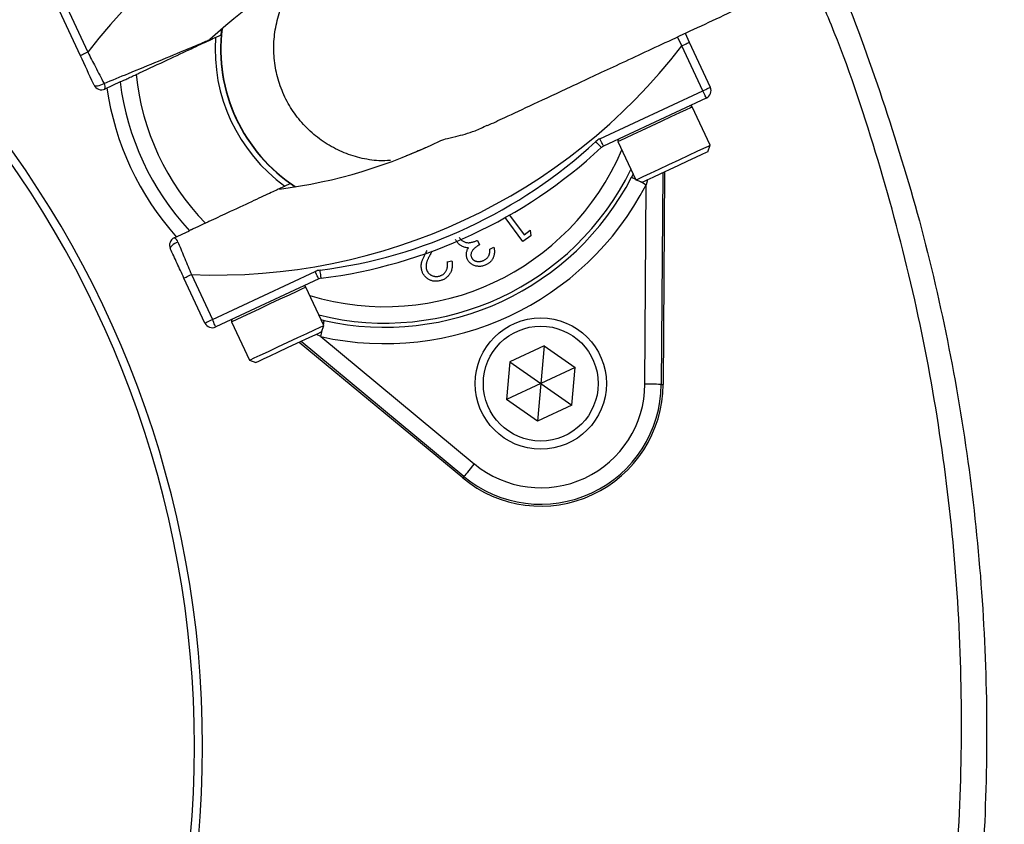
# Model space of a CAD drawing. Header units: millimetres. Extents: x 5387 to 12081, y 1443 to 15453.
# Tile 20 of 27: x 8775 to 9375, y 12021 to 12511. Entities that reach past the tile are written whole.
import ezdxf

# ---------------------------------------------------------------- set-up
doc = ezdxf.new("R2010")
doc.units = ezdxf.units.MM
doc.header["$LTSCALE"] = 5

msp = doc.modelspace()

# ---------------------------------------------------------------- linework, layer by layer
at = {"color": 7, "linetype": 'Continuous', "lineweight": 25}
for p, q in [((8803.76, 12518.91), (8816.54, 12491.5)), ((8812.01, 12489.39), (8799.23, 12516.8)), ((8897.87, 12502.11), (8898.24, 12505.67)), ((9180.8, 12503.02), (9183.34, 12497.58)), ((9191.59, 12468.05), (9178.81, 12495.47)), ((9183.34, 12497.58), (9196.12, 12470.17)), ((8836.23, 12473.37), (8827, 12469.07)), ((9128.86, 12438.8), (9191.59, 12468.05)), ((9193.7, 12463.52), (9130.97, 12434.27)), ((9196.05, 12434.83), (9185.17, 12458.16)), ((9139.85, 12437.03), (9150.74, 12413.69)), ((9194.6, 12430.84), (9196.05, 12434.83)), ((9196.03, 12434.82), (9196.05, 12434.83)), ((9148.19, 12415.38), (9149.1, 12417.21)), ((9167.11, 12418.02), (9166.27, 12289.09)), ((9168.25, 12418.55), (9167.41, 12289.08)), ((8943.09, 12409.48), (8940.13, 12411.48)), ((9150.74, 12413.69), (9154.72, 12412.24)), ((9156.28, 12289.15), (9157.06, 12410.77)), ((9073.69, 12392.23), (9082.56, 12380.24)), ((9081.92, 12376.12), (9071.09, 12390.75)), ((8869.26, 12378.44), (8878.49, 12382.74)), ((9082.56, 12380.24), (9086.33, 12383.03)), ((9086.33, 12383.03), (9086.64, 12379.62)), ((9054.15, 12376.86), (9055.45, 12374.07)), ((9086.64, 12379.62), (9081.92, 12376.12)), ((9026.41, 12370.18), (9026.22, 12369.84)), ((9061.74, 12371.49), (9064.18, 12372.63)), ((9035.76, 12363.71), (9038.54, 12364.38)), ((8879.72, 12356), (8892.51, 12328.59)), ((8892.51, 12328.59), (8955.24, 12357.84)), ((8887.98, 12326.48), (8875.19, 12353.89)), ((8957.35, 12353.31), (8894.62, 12324.06)), ((8960.41, 12324.94), (8949.53, 12348.28)), ((8904.21, 12327.15), (8915.1, 12303.81)), ((8958.74, 12328.53), (8960.76, 12327.98)), ((8958.96, 12320.96), (8960.41, 12324.94)), ((9045.15, 12232.07), (8945.43, 12314.65)), ((9045.87, 12232.95), (8946.57, 12315.18)), ((8958.58, 12318.22), (9052.25, 12240.65)), ((9094.78, 12312.57), (9073.85, 12302.81)), ((9094.78, 12312.57), (9092.76, 12289.56)), ((9094.78, 12312.57), (9113.69, 12299.32)), ((8915.1, 12303.81), (8919.08, 12302.36)), ((9073.85, 12302.81), (9071.83, 12279.8)), ((9073.85, 12302.81), (9092.76, 12289.56)), ((9113.69, 12299.32), (9092.76, 12289.56)), ((9111.68, 12276.32), (9113.69, 12299.32)), ((9092.76, 12289.56), (9071.83, 12279.8)), ((9092.76, 12289.56), (9090.75, 12266.56)), ((9092.76, 12289.56), (9111.68, 12276.32)), ((9166.27, 12289.09), (9167.41, 12289.08)), ((9090.75, 12266.56), (9071.83, 12279.8)), ((9111.68, 12276.32), (9090.75, 12266.56)), ((9045.87, 12232.95), (9045.15, 12232.07))]:
    msp.add_line(p, q, dxfattribs=at)
at = {"color": 8, "linetype": 'Continuous', "lineweight": 25}
for p, q in [((9178.81, 12495.47), (9176.04, 12500.8)), ((9157.79, 12413.67), (9157.06, 12410.77)), ((8958.58, 12318.22), (8955.95, 12319.56))]:
    msp.add_line(p, q, dxfattribs=at)
at = {"color": 7, "linetype": 'Continuous', "lineweight": 25, "flags": 128}
for points in [[(8894.41, 12500.5), (8897.44, 12501.91), (8897.87, 12502.11)], [(9178.81, 12495.47), (9179.69, 12495.88), (9180.54, 12496.28), (9181.32, 12496.64), (9182.01, 12496.96), (9182.57, 12497.22), (9182.99, 12497.42), (9183.25, 12497.54), (9183.34, 12497.58)], [(8816.54, 12491.5), (8815.66, 12491.09), (8814.81, 12490.69), (8814.02, 12490.33), (8813.34, 12490), (8812.77, 12489.74), (8812.36, 12489.55), (8812.1, 12489.43), (8812.01, 12489.39)], [(8820.36, 12471.49), (8820.63, 12471.2), (8821.1, 12471.02), (8821.75, 12470.97), (8822.56, 12471.05), (8823.48, 12471.25), (8824.47, 12471.56), (8825.47, 12471.97), (8826.45, 12472.46)], [(9191.59, 12468.05), (9192.47, 12468.47), (9193.32, 12468.86), (9194.11, 12469.23), (9194.79, 12469.55), (9195.36, 12469.81), (9195.78, 12470.01), (9196.03, 12470.13), (9196.12, 12470.17)], [(9193.7, 12463.52), (9193.66, 12463.61), (9193.54, 12463.87), (9193.35, 12464.29), (9193.08, 12464.85), (9192.76, 12465.54), (9192.4, 12466.32), (9192, 12467.17), (9191.59, 12468.05)], [(9129.69, 12433.41), (9129.62, 12433.48), (9129.43, 12433.69), (9129.12, 12434.03), (9128.69, 12434.48), (9128.18, 12435.04), (9127.59, 12435.67), (9126.96, 12436.36), (9126.29, 12437.08)], [(9130.97, 12434.27), (9130.93, 12434.36), (9130.81, 12434.62), (9130.62, 12435.03), (9130.36, 12435.6), (9130.03, 12436.28), (9129.67, 12437.07), (9129.27, 12437.92), (9128.86, 12438.8)], [(9150.74, 12413.69), (9150.84, 12413.74), (9152.27, 12414.41), (9155.27, 12415.81), (9159.6, 12417.83), (9164.97, 12420.33), (9170.95, 12423.12), (9177.12, 12426), (9183.01, 12428.75), (9188.19, 12431.16), (9192.27, 12433.06), (9194.95, 12434.31), (9196.03, 12434.82)], [(9194.6, 12430.84), (9194.58, 12430.83), (9193.55, 12430.35), (9190.99, 12429.16), (9187.11, 12427.35), (9182.22, 12425.07), (9176.72, 12422.5), (9171.04, 12419.85), (9165.67, 12417.35), (9161.02, 12415.18), (9157.47, 12413.53), (9155.32, 12412.52), (9154.72, 12412.24)], [(8940.13, 12411.48), (8939.7, 12411.28), (8936.67, 12409.87)], [(8871.51, 12375.83), (8870.51, 12375.4), (8869.54, 12374.89), (8868.67, 12374.34), (8867.93, 12373.76), (8867.35, 12373.19), (8866.97, 12372.66), (8866.8, 12372.18), (8866.85, 12371.79)], [(8875.19, 12353.89), (8875.28, 12353.93), (8875.54, 12354.05), (8875.96, 12354.25), (8876.52, 12354.51), (8877.21, 12354.83), (8877.99, 12355.2), (8878.84, 12355.59), (8879.72, 12356)], [(8957.35, 12353.31), (8957.31, 12353.4), (8957.19, 12353.65), (8956.99, 12354.07), (8956.73, 12354.64), (8956.41, 12355.32), (8956.05, 12356.11), (8955.65, 12356.96), (8955.24, 12357.84)], [(8958.84, 12353.74), (8958.82, 12353.83), (8958.79, 12354.12), (8958.73, 12354.57), (8958.65, 12355.19), (8958.56, 12355.94), (8958.45, 12356.8), (8958.33, 12357.73), (8958.21, 12358.7)], [(8887.98, 12326.48), (8888.06, 12326.52), (8888.32, 12326.64), (8888.74, 12326.83), (8889.3, 12327.1), (8889.99, 12327.42), (8890.77, 12327.78), (8891.62, 12328.18), (8892.51, 12328.59)], [(8894.62, 12324.06), (8894.58, 12324.14), (8894.46, 12324.4), (8894.27, 12324.82), (8894, 12325.38), (8893.68, 12326.07), (8893.32, 12326.86), (8892.92, 12327.71), (8892.51, 12328.59)], [(8915.1, 12303.81), (8915.74, 12304.11), (8918, 12305.17), (8921.73, 12306.91), (8926.64, 12309.2), (8932.38, 12311.87), (8938.52, 12314.74), (8944.6, 12317.57), (8950.17, 12320.17), (8954.83, 12322.34), (8958.21, 12323.92), (8960.08, 12324.79), (8960.41, 12324.94)], [(8958.96, 12320.96), (8958.62, 12320.8), (8956.81, 12319.95), (8953.55, 12318.43), (8949.11, 12316.36), (8943.86, 12313.91), (8938.21, 12311.28), (8932.63, 12308.68), (8927.57, 12306.32), (8923.43, 12304.39), (8920.56, 12303.05), (8919.19, 12302.41), (8919.08, 12302.36)], [(9166.27, 12289.09), (9166.05, 12289.09), (9165.46, 12289.1), (9164.53, 12289.1), (9163.29, 12289.11), (9161.78, 12289.12), (9160.06, 12289.13), (9158.21, 12289.14), (9156.28, 12289.15)], [(9052.25, 12240.65), (9051.02, 12239.16), (9049.84, 12237.73), (9048.74, 12236.41), (9047.78, 12235.25), (9046.99, 12234.29), (9046.39, 12233.57), (9046.02, 12233.12), (9045.87, 12232.95)]]:
    msp.add_lwpolyline(points, dxfattribs=at)
at = {"color": 8, "linetype": 'Continuous', "lineweight": 25, "flags": 128}
for points in [[(9185.17, 12458.16), (9185.15, 12458.15), (9184.07, 12457.65), (9181.39, 12456.4), (9177.31, 12454.5), (9172.13, 12452.08), (9166.24, 12449.34), (9160.07, 12446.46), (9154.08, 12443.67), (9148.72, 12441.17), (9144.38, 12439.14), (9141.39, 12437.75), (9139.96, 12437.08), (9139.85, 12437.03)], [(9148.19, 12415.38), (9148.38, 12415.27), (9148.91, 12415), (9149.74, 12414.57), (9150.51, 12414.17)], [(9153.05, 12412.85), (9153.7, 12412.51), (9155.35, 12411.66), (9157.06, 12410.77)], [(8949.53, 12348.28), (8949.2, 12348.13), (8947.33, 12347.26), (8943.94, 12345.68), (8939.29, 12343.51), (8933.72, 12340.91), (8927.64, 12338.07), (8921.5, 12335.21), (8915.76, 12332.54), (8910.84, 12330.24), (8907.12, 12328.51), (8904.86, 12327.45), (8904.21, 12327.15)], [(8960.19, 12325.42), (8960.38, 12326.27), (8960.58, 12327.19), (8960.71, 12327.76), (8960.76, 12327.98)], [(8958.58, 12318.22), (8959, 12320.1), (8959.41, 12321.91), (8959.57, 12322.63)]]:
    msp.add_lwpolyline(points, dxfattribs=at)
at = {"color": 7, "linetype": 'Continuous', "lineweight": 25}
for centre, radius in [((8261.55, 12068.48), 1999.56), ((8261.55, 12068.48), 1974.56), ((9092.76, 12289.56), 40), ((9092.76, 12289.56), 35)]:
    msp.add_circle(centre, radius, dxfattribs=at)
for centre, radius, start, end in [((8261.55, 12068.48), 1728.75, 270.66287, 269.33713), ((8261.55, 12068.48), 1617.96, 1.68232, 178.31768), ((8261.55, 12068.48), 625, 279.2069, 80.7931), ((8261.55, 12068.48), 620, 279.2818, 80.7182), ((9100.51, 12272.95), 358.33, 87.58288, 142.41712), ((9100.51, 12272.95), 308.33, 113.63547, 132.80032), ((8997.67, 12493.48), 103.51, 176.11438, 233.88562), ((8997.67, 12493.48), 100, 172.90426, 237.09574), ((8894.84, 12714.02), 358.33, 267.58288, 322.41712), ((8997.67, 12493.48), 152.47, 185.8562, 224.1438), ((8824.89, 12473.6), 5, 205, 295), ((8822.76, 12470.12), 4.37, 346.04496, 32.33859), ((8997.67, 12493.48), 162.67, 187.09934, 222.90066), ((9191.59, 12468.05), 5, 295, 25), ((8997.67, 12493.48), 171.05, 187.92364, 222.07119), ((9184.04, 12457.63), 1.25, 25, 115), ((8894.84, 12714.02), 308.33, 277.19968, 296.36453), ((8920.19, 12659.64), 303.33, 277.19968, 312.80032), ((9133.09, 12429.74), 10, 115, 132.80032), ((9133.09, 12429.74), 5, 115, 132.80032), ((9140.99, 12437.56), 1.25, 115, 205), ((8920.19, 12659.64), 308.33, 277.19968, 312.80032), ((8997.67, 12493.48), 179.57, 257.42697, 332.57303), ((8997.67, 12493.48), 169.57, 257.42697, 332.57303), ((8871.38, 12373.9), 5, 115, 205), ((8867.34, 12374.51), 4.37, 17.66196, 63.95488), ((8959.46, 12348.78), 10, 97.19968, 115), ((8959.46, 12348.78), 5, 97.19968, 115), ((8948.4, 12347.75), 1.25, 25, 115), ((8892.51, 12328.59), 5, 205, 295), ((8905.35, 12327.68), 1.25, 115, 205), ((9092.76, 12289.56), 74.65, 230.36947, 359.63053), ((9092.76, 12289.56), 73.51, 230.36947, 359.63053), ((9092.76, 12289.56), 63.51, 230.36947, 359.63053)]:
    msp.add_arc(centre, radius, start, end, dxfattribs=at)
at = {"color": 8, "linetype": 'Continuous', "lineweight": 25}
for centre, radius, start, end in [((8261.55, 12068.48), 1629.13, 1.67079, 178.32921), ((8997.67, 12493.48), 100.17, 173.01335, 236.98665), ((8997.67, 12493.48), 157.04, 253.03834, 336.96166), ((8997.67, 12493.48), 167.04, 256.05237, 333.94763)]:
    msp.add_arc(centre, radius, start, end, dxfattribs=at)
at = {"color": 7, "linetype": 'Continuous', "lineweight": 25}
for points, knots in [([(11214.27, 9327.09), (11235.96, 9353.74), (11282.98, 9411.49), (11351.82, 9503.15), (11421.08, 9601.63), (11487, 9702.39), (11556.53, 9816.64), (11628.17, 9945.15), (11700.27, 10088.55), (11766.24, 10234.85), (11826.03, 10383.78), (11879.61, 10535.04), (11926.95, 10688.36), (11968.01, 10843.48), (12002.78, 11000.11), (12031.21, 11158.02), (12053.27, 11316.95), (12068.94, 11476.63), (12078.19, 11636.81), (12080.96, 11797.23), (12077.25, 11957.64), (12067.02, 12117.78), (12050.24, 12277.36), (12026.89, 12436.13), (11996.92, 12593.78), (11960.27, 12750.03), (11917.04, 12904.59), (11867.33, 13057.19), (11811.19, 13207.55), (11748.72, 13355.38), (11685.72, 13488.34), (11623.97, 13606.96), (11564.95, 13711.89), (11502.56, 13814.84), (11436.82, 13915.67), (11367.76, 14014.28), (11295.42, 14110.54), (11219.86, 14204.29), (11141.14, 14295.39), (11059.27, 14383.68), (10974.36, 14469.09), (10886.53, 14551.51), (10795.9, 14630.78), (10702.57, 14706.85), (10606.67, 14779.69), (10508.33, 14849.21), (10407.71, 14915.32), (10304.88, 14977.96), (10199.96, 15037.06), (10093.09, 15092.55), (9984.39, 15144.35), (9873.98, 15192.37), (9761.95, 15236.56), (9648.45, 15276.84), (9533.62, 15313.11), (9417.58, 15345.28), (9300.44, 15373.34), (9182.39, 15397.25), (9065.19, 15416.72), (8949, 15431.94), (8833.96, 15442.99), (8718.61, 15450.43), (8641.58, 15452.06), (8603.09, 15452.88)], [0, 0, 0, 0, 0.012466, 0.027021, 0.041583, 0.056146, 0.070701, 0.090104, 0.109517, 0.128921, 0.148322, 0.16773, 0.187131, 0.20653, 0.225937, 0.245335, 0.264733, 0.284139, 0.303537, 0.322936, 0.342343, 0.361742, 0.381143, 0.400552, 0.419953, 0.439355, 0.458767, 0.47817, 0.497573, 0.516986, 0.536389, 0.550942, 0.565502, 0.580062, 0.594615, 0.609171, 0.623735, 0.638299, 0.652854, 0.667412, 0.68198, 0.696547, 0.711105, 0.725662, 0.740227, 0.754793, 0.76935, 0.783907, 0.798472, 0.813037, 0.827593, 0.842151, 0.856718, 0.871285, 0.885842, 0.900402, 0.91497, 0.929539, 0.944098, 0.95807, 0.972049, 0.986029, 1, 1, 1, 1]), ([(8603.09, 15451.33), (8631.95, 15450.79), (8689.67, 15449.71), (8792.99, 15444.44), (8912.92, 15434.59), (9049.11, 15417.8), (9184.52, 15395.58), (9320.09, 15367.69), (9455.61, 15333.93), (9590.84, 15294.24), (9724.34, 15249.05), (9856.24, 15198.34), (9986.35, 15142.11), (10114.48, 15080.44), (10240.02, 15013.66), (10363.86, 14941.25), (10485.73, 14863.12), (10605.37, 14779.26), (10721.42, 14690.51), (10833.61, 14597.04), (10941.71, 14498.91), (11045.55, 14396.28), (11145, 14289.38), (11240.76, 14177.35), (11332.54, 14060.25), (11420.18, 13938.22), (11502.7, 13812.67), (11579.42, 13684.82), (11650.41, 13554.95), (11715.77, 13423.32), (11775.94, 13289.25), (11831.3, 13151.81), (11881.59, 13011.12), (11926.63, 12867.3), (11965.93, 12721.81), (11999.83, 12573.02), (12028.01, 12421.06), (12050.28, 12266.12), (12066.29, 12110.41), (12076.16, 11952.84), (12079.68, 11793.6), (12076.72, 11632.91), (12067.31, 11472.47), (12051.38, 11311.74), (12028.81, 11150.96), (11999.55, 10990.37), (11963.75, 10831.1), (11923.94, 10682.79), (11881.38, 10545.3), (11837.28, 10418.4), (11788.81, 10293.05), (11736.02, 10169.51), (11677.71, 10045.29), (11613.47, 9920.67), (11543, 9795.97), (11467.74, 9673.96), (11387.7, 9555.05), (11303.43, 9439.21), (11243.43, 9365.01), (11213.46, 9327.93)], [0, 0, 0, 0, 0.0104784, 0.0209568, 0.0375463, 0.0541492, 0.070752, 0.0873413, 0.1043797, 0.1214325, 0.1384857, 0.1555245, 0.1727161, 0.1899218, 0.2071277, 0.2243195, 0.2419822, 0.2596602, 0.277338, 0.2950003, 0.3126507, 0.3303169, 0.3479833, 0.3656341, 0.3837967, 0.4019751, 0.4201543, 0.4383179, 0.4560855, 0.4738668, 0.4916484, 0.5094163, 0.5276366, 0.5458713, 0.5641061, 0.5823265, 0.6012508, 0.6201906, 0.6391309, 0.6580559, 0.6774864, 0.6969327, 0.7163793, 0.7358101, 0.7555452, 0.7752969, 0.7950484, 0.8147832, 0.8310246, 0.8472809, 0.8635416, 0.879797, 0.8960378, 0.9133437, 0.9306765, 0.9480219, 0.9653661, 0.9826961, 1, 1, 1, 1]), ([(11215.44, 9327.14), (11236.94, 9353.55), (11283.76, 9411.07), (11352.42, 9502.49), (11421.69, 9600.97), (11487.61, 9701.72), (11557.15, 9815.97), (11628.8, 9944.48), (11700.91, 10087.87), (11766.9, 10234.16), (11826.7, 10383.09), (11880.29, 10534.34), (11927.66, 10687.65), (11968.74, 10842.76), (12003.52, 10999.4), (12031.98, 11157.3), (12054.06, 11316.22), (12069.76, 11475.9), (12079.03, 11636.08), (12081.83, 11796.5), (12078.16, 11956.91), (12067.96, 12117.05), (12051.21, 12276.64), (12027.9, 12435.41), (11997.96, 12593.07), (11961.35, 12749.32), (11918.17, 12903.9), (11868.49, 13056.51), (11812.39, 13206.88), (11749.96, 13354.74), (11687.01, 13487.71), (11625.29, 13606.35), (11566.31, 13711.3), (11503.94, 13814.27), (11438.24, 13915.12), (11369.22, 14013.75), (11296.91, 14110.04), (11221.39, 14203.82), (11142.7, 14294.95), (11060.88, 14383.27), (10976, 14468.72), (10888.2, 14551.17), (10797.61, 14630.49), (10704.31, 14706.6), (10608.44, 14779.48), (10510.14, 14849.04), (10409.54, 14915.2), (10306.74, 14977.88), (10201.85, 15037.03), (10095, 15092.57), (9986.33, 15144.42), (9875.94, 15192.5), (9763.93, 15236.75), (9650.46, 15277.09), (9535.65, 15313.42), (9419.63, 15345.66), (9302.5, 15373.78), (9184.46, 15397.75), (9056.95, 15419.04), (8919.91, 15436.31), (8773.44, 15448.88), (8675.51, 15451.9), (8626.55, 15453.4)], [0, 0, 0, 0, 0.0123904, 0.0269842, 0.041586, 0.0561881, 0.0707823, 0.0902383, 0.1097033, 0.1291598, 0.1486127, 0.1680741, 0.1875273, 0.2069783, 0.2264373, 0.2458885, 0.265339, 0.2847974, 0.3042479, 0.3236992, 0.3431585, 0.3626096, 0.382063, 0.4015246, 0.4209776, 0.4404329, 0.459897, 0.4793523, 0.4988081, 0.5182727, 0.5377284, 0.5523205, 0.5669204, 0.58152, 0.5961119, 0.610707, 0.6253105, 0.6399136, 0.6545083, 0.6691059, 0.6837124, 0.6983189, 0.7129165, 0.7275127, 0.7421176, 0.7567225, 0.7713189, 0.7859149, 0.8005194, 0.8151238, 0.8297197, 0.844317, 0.8589231, 0.8735289, 0.8881259, 0.9027246, 0.9173325, 0.9319404, 0.9465393, 0.9643568, 0.9821826, 1, 1, 1, 1]), ([(11211.33, 9348.88), (11240.52, 9385.28), (11298.96, 9458.14), (11381.09, 9571.76), (11459.14, 9688.32), (11532.59, 9807.85), (11601.44, 9929.98), (11664.05, 10051.54), (11720.78, 10172.22), (11772.05, 10291.73), (11819.27, 10412.95), (11862.38, 10535.65), (11901.74, 10660.88), (11937.19, 10788.59), (11968.59, 10918.72), (11995.59, 11049.87), (12018.16, 11181.81), (12037.27, 11321.69), (12052, 11469.51), (12061.38, 11625.19), (12064.66, 11781.12), (12061.76, 11938.38), (12052.43, 12096.77), (12036.48, 12256.05), (12013.97, 12414.54), (11985.7, 12567.43), (11952.25, 12714.57), (11914.29, 12855.95), (11870.89, 12995.75), (11821.69, 13134.88), (11766.57, 13273.12), (11705.46, 13410.21), (11638.91, 13544.74), (11567.75, 13675.08), (11492.21, 13801.12), (11412.54, 13922.79), (11328.06, 14041.16), (11238, 14157.04), (11142.22, 14270.06), (11040.68, 14379.87), (10934.49, 14485.2), (10825.81, 14583.99), (10715.07, 14676.35), (10602.75, 14762.55), (10487.03, 14844.15), (10367.07, 14921.7), (10242.92, 14994.94), (10114.67, 15063.62), (9983.69, 15126.93), (9852.93, 15183.53), (9722.71, 15233.68), (9593.37, 15277.69), (9462.38, 15316.52), (9328.79, 15350.34), (9192.7, 15378.88), (9054.31, 15401.98), (8915.07, 15419.36), (8804.73, 15428.54), (8706.56, 15433.91), (8620.61, 15436.65), (8505.22, 15436.82), (8377.68, 15432.29), (8237.99, 15421.74), (8099.4, 15404.2), (7959.27, 15384.85), (7829.29, 15344.3), (7721.44, 15351.24), (7688.52, 15318.32), (7688.52, 15318.32)], [0, 0, 0, 0, 0.015312, 0.030647, 0.045994, 0.061342, 0.076679, 0.091993, 0.106207, 0.120434, 0.134664, 0.148892, 0.163106, 0.177738, 0.192381, 0.207029, 0.221673, 0.236305, 0.253353, 0.270415, 0.287476, 0.304524, 0.322021, 0.339534, 0.357045, 0.374542, 0.390543, 0.406557, 0.42257, 0.438572, 0.454978, 0.471398, 0.487818, 0.504224, 0.520121, 0.53603, 0.551939, 0.567835, 0.584181, 0.600543, 0.616905, 0.633251, 0.648728, 0.664217, 0.679707, 0.695184, 0.711085, 0.727, 0.742914, 0.758815, 0.773749, 0.788695, 0.803641, 0.818575, 0.833911, 0.849261, 0.86461, 0.879947, 0.885588, 0.896876, 0.908164, 0.923448, 0.93876, 0.954086, 0.96941, 0.984719, 1, 1, 1, 1, 1]), ([(9370.25, 12742.13), (9382.69, 12720.85), (9407.56, 12678.29), (9440.2, 12611.89), (9471.08, 12539.76), (9498.8, 12461.46), (9522.44, 12377.01), (9540.41, 12291.07), (9552.6, 12204.22), (9558.89, 12116.86), (9559.13, 12029.24), (9553.43, 11941.64), (9541.89, 11854.52), (9524.59, 11768.46), (9501.57, 11683.9), (9472.76, 11601.13), (9438.39, 11520.38), (9398.68, 11442.01), (9353.88, 11366.54), (9304.21, 11294.42), (9249.72, 11225.95), (9190.71, 11161.24), (9127.46, 11100.53), (9060.38, 11044.23), (8989.83, 10992.68), (8915.96, 10946.16), (8839.08, 10904.69), (8759.53, 10868.37), (8677.81, 10837.5), (8613.09, 10817.74), (8575.74, 10808.41), (8566.55, 10806.11)], [0, 0, 0, 0, 0.030307, 0.060638, 0.090945, 0.126785, 0.162748, 0.198752, 0.234715, 0.270554, 0.306428, 0.342425, 0.378463, 0.41446, 0.450334, 0.486201, 0.52219, 0.558221, 0.59421, 0.630077, 0.665868, 0.70178, 0.737734, 0.773646, 0.809437, 0.845138, 0.88096, 0.916824, 0.952646, 0.988348, 1, 1, 1, 1]), ([(9060.24, 12446.8), (9063.59, 12448.36), (9071.25, 12451.93), (9088.28, 12459.88), (9111.08, 12470.51), (9138.74, 12483.41), (9170.77, 12498.34), (9206.85, 12515.17), (9246.51, 12533.66), (9289.22, 12553.58), (9334.58, 12574.73), (9365.73, 12589.26), (9381.59, 12596.65)], [0, 0, 0, 0, 0.067587, 0.154392, 0.245577, 0.341085, 0.440585, 0.544166, 0.651941, 0.763818, 0.879821, 1, 1, 1, 1]), ([(8990.06, 11134.26), (9006.5, 11146.96), (9043.79, 11175.78), (9098.42, 11224.86), (9153.73, 11281.12), (9205.17, 11340.84), (9252.51, 11403.55), (9296.02, 11469.73), (9335.37, 11539.31), (9370.41, 11612.12), (9400.59, 11687.02), (9425.78, 11763.54), (9446.17, 11842.59), (9461.32, 11924.06), (9470.99, 12007.73), (9474.94, 12091.92), (9473.13, 12176.08), (9465.51, 12260.13), (9451.81, 12343.77), (9432.37, 12426.83), (9406.63, 12508.28), (9386.69, 12563.68), (9373.84, 12591.11), (9373.1, 12592.69)], [0, 0, 0, 0, 0.037758, 0.085635, 0.133663, 0.181748, 0.229787, 0.277673, 0.327213, 0.376906, 0.426655, 0.476355, 0.525901, 0.577833, 0.629939, 0.682103, 0.734207, 0.786138, 0.838649, 0.891337, 0.944088, 0.996781, 1, 1, 1, 1]), ([(9269.72, 12544.48), (9270.37, 12543.05), (9281.87, 12518.07), (9299.87, 12467.74), (9323.42, 12393.03), (9341.54, 12315.98), (9354.77, 12237.12), (9362.76, 12157.46), (9365.54, 12077.53), (9362.97, 11999.39), (9355.83, 11923.26), (9347.3, 11874.17), (9343.04, 11849.62)], [0, 0, 0, 0, 0.006657, 0.116372, 0.225733, 0.33817, 0.450978, 0.563916, 0.676728, 0.789169, 0.894584, 1, 1, 1, 1]), ([(9001.07, 12425.5), (8998.75, 12425.4), (8992.5, 12425.13), (8982.5, 12426.88), (8971.4, 12430.52), (8961.18, 12436), (8951.93, 12443.15), (8944.1, 12451.69), (8937.75, 12461.5), (8933.18, 12472.15), (8930.44, 12483.51), (8929.65, 12495.06), (8930.83, 12506.68), (8933.89, 12517.87), (8938.93, 12528.38), (8943.71, 12535.85), (8947.25, 12539.34), (8947.99, 12540.08)], [0, 0, 0, 0, 0.043363, 0.11647, 0.187496, 0.260585, 0.331572, 0.404621, 0.475573, 0.548584, 0.61952, 0.692512, 0.763456, 0.836456, 0.907431, 0.980462, 1, 1, 1, 1]), ([(9326.91, 11852.8), (9331.72, 11880.11), (9341.34, 11934.64), (9348.45, 12017.27), (9350.15, 12100.01), (9346.03, 12182.57), (9336.14, 12264.7), (9320.61, 12345.92), (9299.18, 12425.72), (9277.98, 12490.1), (9261.99, 12526.93), (9256.96, 12538.53)], [0, 0, 0, 0, 0.11887, 0.237364, 0.355266, 0.473568, 0.591548, 0.709784, 0.82784, 0.94578, 1, 1, 1, 1]), ([(8846, 12477.93), (8846.73, 12478.26), (8853.24, 12481.3), (8865.47, 12487.01), (8877.88, 12492.79), (8885.73, 12496.45), (8890.19, 12498.53), (8893.16, 12499.91), (8894.25, 12500.43), (8894.38, 12500.48), (8894.41, 12500.5)], [0, 0, 0, 0, 0.030043, 0.270726, 0.51142, 0.629011, 0.750633, 0.858078, 0.969501, 1, 1, 1, 1]), ([(8826.45, 12472.46), (8831.43, 12474.5), (8842.83, 12479.16), (8860.07, 12486.25), (8875.65, 12492.73), (8885.72, 12496.95), (8890.33, 12498.89), (8890.81, 12499.09), (8891.02, 12499.18)], [0, 0, 0, 0, 0.1885715, 0.4319827, 0.6810996, 0.8431972, 0.9305429, 1, 1, 1, 1]), ([(8820.36, 12471.49), (8820.24, 12471.74), (8817.58, 12477.44), (8814.73, 12483.55), (8812.01, 12489.39)], [0, 0, 0, 0, 0.043991, 1, 1, 1, 1]), ([(8816.54, 12491.5), (8818.09, 12488.52), (8821.46, 12482.01), (8824.7, 12475.82), (8826.45, 12472.46)], [0, 0, 0, 0, 0.458117, 1, 1, 1, 1]), ([(8836.25, 12473.38), (8836.27, 12473.39), (8836.35, 12473.43), (8837.13, 12473.79), (8838.98, 12474.65), (8841.58, 12475.86), (8844.06, 12477.02), (8845.56, 12477.72), (8846, 12477.93)], [0, 0, 0, 0, 0.076375, 0.279466, 0.482354, 0.690781, 0.909634, 1, 1, 1, 1]), ([(9031.76, 12437.76), (9032.56, 12438.03), (9034.4, 12438.65), (9041.82, 12440.32), (9051.01, 12442.67), (9057.63, 12445.86), (9060.12, 12447.05)], [0, 0, 0, 0, 0.190502, 0.439333, 0.78928, 1, 1, 1, 1]), ([(9022.17, 12433.24), (9021.63, 12432.98), (9017.3, 12430.94), (9013.97, 12429.62), (9011.11, 12428.45), (9010.69, 12428.28)], [0, 0, 0, 0, 0.108411, 0.870314, 1, 1, 1, 1]), ([(8936.67, 12409.87), (8936.67, 12409.87), (8936.56, 12409.82), (8934.72, 12408.96), (8927.59, 12405.63), (8916.38, 12400.41), (8903.26, 12394.29), (8893.39, 12389.68), (8888.95, 12387.62), (8888.26, 12387.3)], [0, 0, 0, 0, 0.00301, 0.191338, 0.379874, 0.586726, 0.815647, 0.971348, 1, 1, 1, 1]), ([(8888.26, 12387.3), (8887.69, 12387.03), (8885.98, 12386.23), (8883.24, 12384.95), (8880.6, 12383.72), (8879.13, 12383.04), (8878.59, 12382.78), (8878.53, 12382.76), (8878.51, 12382.75)], [0, 0, 0, 0, 0.118147, 0.351258, 0.578977, 0.795811, 0.923618, 1, 1, 1, 1]), ([(8871.51, 12375.83), (8871.62, 12375.56), (8872.97, 12372.3), (8875.68, 12365.73), (8878.36, 12359.28), (8879.72, 12356)], [0, 0, 0, 0, 0.0438582, 0.5148369, 1, 1, 1, 1]), ([(9044.65, 12373.26), (9044.43, 12373.38), (9044.01, 12373.62), (9043.42, 12374.04), (9042.86, 12374.48), (9042.35, 12374.97), (9041.89, 12375.51), (9041.47, 12376.08), (9041.09, 12376.69), (9040.88, 12377.12), (9040.77, 12377.34)], [0, 0, 0, 0, 0.128136, 0.254173, 0.378112, 0.501712, 0.623986, 0.747096, 0.872875, 1, 1, 1, 1]), ([(9043.1, 12378.71), (9043.23, 12378.46), (9043.49, 12377.97), (9044.02, 12377.31), (9044.65, 12376.73), (9045.38, 12376.24), (9046.18, 12375.86), (9047.04, 12375.58), (9047.94, 12375.43), (9048.71, 12375.41), (9049.37, 12375.45), (9049.92, 12375.53), (9050.51, 12375.65), (9051.15, 12375.81), (9051.83, 12376.01), (9052.56, 12376.25), (9053.34, 12376.54), (9053.87, 12376.75), (9054.15, 12376.86)], [0, 0, 0, 0, 0.066907, 0.13348, 0.201027, 0.271634, 0.342905, 0.413859, 0.485996, 0.560246, 0.599899, 0.644068, 0.691904, 0.744697, 0.801499, 0.862863, 0.929331, 1, 1, 1, 1]), ([(9055.45, 12374.07), (9055.12, 12373.91), (9054.46, 12373.59), (9053.56, 12373.02), (9052.73, 12372.39), (9052, 12371.7), (9051.38, 12371.01), (9050.88, 12370.3), (9050.52, 12369.6), (9050.29, 12368.92), (9050.19, 12368.24), (9050.2, 12367.59), (9050.31, 12366.96), (9050.47, 12366.57), (9050.55, 12366.37)], [0, 0, 0, 0, 0.110174, 0.215729, 0.318104, 0.417658, 0.511742, 0.59626, 0.673405, 0.744145, 0.810662, 0.874049, 0.936691, 1, 1, 1, 1]), ([(8875.19, 12353.89), (8873.79, 12356.9), (8870.94, 12363), (8868.23, 12368.83), (8866.85, 12371.79)], [0, 0, 0, 0, 0.492258, 1, 1, 1, 1]), ([(9020.17, 12358.76), (9020.09, 12359.17), (9019.92, 12359.98), (9019.87, 12361.22), (9019.96, 12362.46), (9020.18, 12363.49), (9020.44, 12364.35), (9020.7, 12365.05), (9021.01, 12365.83), (9021.38, 12366.66), (9021.81, 12367.57), (9022.31, 12368.53), (9022.85, 12369.56), (9023.24, 12370.27), (9023.44, 12370.63)], [0, 0, 0, 0, 0.098918, 0.196354, 0.293624, 0.392766, 0.446287, 0.505773, 0.571349, 0.644092, 0.72308, 0.808742, 0.901041, 1, 1, 1, 1]), ([(9026.22, 12369.84), (9026.02, 12369.48), (9025.64, 12368.8), (9025.1, 12367.81), (9024.62, 12366.9), (9024.21, 12366.05), (9023.85, 12365.29), (9023.54, 12364.61), (9023.31, 12363.99), (9023.06, 12363.29), (9022.86, 12362.45), (9022.76, 12361.45), (9022.79, 12360.46), (9022.92, 12359.82), (9022.98, 12359.5)], [0, 0, 0, 0, 0.110014, 0.211683, 0.304269, 0.388894, 0.464919, 0.53197, 0.591251, 0.642122, 0.733759, 0.823256, 0.911449, 1, 1, 1, 1]), ([(9048.67, 12372.32), (9048.32, 12372.32), (9047.62, 12372.33), (9046.58, 12372.52), (9045.58, 12372.81), (9044.96, 12373.11), (9044.65, 12373.26)], [0, 0, 0, 0, 0.253916, 0.503896, 0.750255, 1, 1, 1, 1]), ([(9048.11, 12365.24), (9047.98, 12365.54), (9047.74, 12366.11), (9047.5, 12367), (9047.4, 12367.89), (9047.41, 12368.78), (9047.54, 12369.68), (9047.79, 12370.57), (9048.17, 12371.46), (9048.5, 12372.03), (9048.67, 12372.32)], [0, 0, 0, 0, 0.128068, 0.250608, 0.37063, 0.490072, 0.610375, 0.734313, 0.863217, 1, 1, 1, 1]), ([(9058.01, 12364.66), (9058.31, 12364.81), (9058.91, 12365.11), (9059.69, 12365.71), (9060.37, 12366.38), (9060.82, 12367.02), (9061.12, 12367.58), (9061.3, 12368.04), (9061.47, 12368.52), (9061.58, 12369.05), (9061.68, 12369.61), (9061.73, 12370.21), (9061.76, 12370.84), (9061.75, 12371.27), (9061.74, 12371.49)], [0, 0, 0, 0, 0.1227119, 0.239685, 0.3518159, 0.4637661, 0.5208178, 0.5794483, 0.6406041, 0.7052975, 0.7736339, 0.8446694, 0.9200565, 1, 1, 1, 1]), ([(9064.18, 12372.63), (9064.25, 12372.32), (9064.37, 12371.73), (9064.45, 12370.84), (9064.5, 12369.98), (9064.46, 12369.15), (9064.36, 12368.34), (9064.19, 12367.56), (9063.96, 12366.81), (9063.66, 12366.09), (9063.3, 12365.4), (9062.89, 12364.77), (9062.42, 12364.17), (9061.91, 12363.62), (9061.34, 12363.11), (9060.72, 12362.65), (9060.06, 12362.23), (9059.58, 12362), (9059.34, 12361.88)], [0, 0, 0, 0, 0.072625, 0.141977, 0.208985, 0.273957, 0.336889, 0.398745, 0.460116, 0.520825, 0.580994, 0.640152, 0.698622, 0.757271, 0.816427, 0.876254, 0.937165, 1, 1, 1, 1]), ([(9030.72, 12355.02), (9030.94, 12355.08), (9031.39, 12355.2), (9032.02, 12355.45), (9032.62, 12355.74), (9033.16, 12356.09), (9033.67, 12356.49), (9034.13, 12356.93), (9034.55, 12357.44), (9034.92, 12357.99), (9035.24, 12358.58), (9035.5, 12359.21), (9035.7, 12359.88), (9035.83, 12360.58), (9035.91, 12361.31), (9035.92, 12362.08), (9035.87, 12362.89), (9035.8, 12363.43), (9035.76, 12363.71)], [0, 0, 0, 0, 0.062545, 0.123414, 0.182005, 0.239988, 0.296815, 0.354251, 0.412421, 0.47195, 0.532238, 0.592708, 0.654376, 0.718216, 0.784012, 0.852741, 0.924382, 1, 1, 1, 1]), ([(9038.54, 12364.38), (9038.61, 12364.02), (9038.74, 12363.33), (9038.82, 12362.28), (9038.82, 12361.26), (9038.72, 12360.27), (9038.53, 12359.31), (9038.24, 12358.38), (9037.86, 12357.48), (9037.38, 12356.61), (9036.83, 12355.8), (9036.22, 12355.05), (9035.53, 12354.39), (9034.79, 12353.79), (9033.99, 12353.28), (9033.13, 12352.85), (9032.21, 12352.48), (9031.56, 12352.31), (9031.23, 12352.22)], [0, 0, 0, 0, 0.0686281, 0.1346681, 0.19896, 0.2613623, 0.3233381, 0.3844389, 0.4463587, 0.5091721, 0.5715744, 0.632629, 0.6922727, 0.7521221, 0.8119703, 0.872834, 0.9353046, 1, 1, 1, 1]), ([(9059.34, 12361.88), (9058.98, 12361.73), (9058.27, 12361.42), (9057.15, 12361.13), (9056.01, 12360.98), (9054.87, 12360.96), (9053.74, 12361.07), (9052.67, 12361.33), (9051.67, 12361.72), (9050.74, 12362.24), (9049.9, 12362.87), (9049.17, 12363.58), (9048.56, 12364.37), (9048.26, 12364.95), (9048.11, 12365.24)], [0, 0, 0, 0, 0.090254, 0.17854, 0.266093, 0.354631, 0.441886, 0.525747, 0.608114, 0.690197, 0.770821, 0.848326, 0.924012, 1, 1, 1, 1]), ([(9050.55, 12366.37), (9050.62, 12366.23), (9050.76, 12365.95), (9051.03, 12365.58), (9051.34, 12365.23), (9051.69, 12364.92), (9052.08, 12364.66), (9052.52, 12364.43), (9052.99, 12364.24), (9053.5, 12364.09), (9054.04, 12363.98), (9054.58, 12363.92), (9055.14, 12363.91), (9055.7, 12363.96), (9056.27, 12364.06), (9056.85, 12364.21), (9057.43, 12364.4), (9057.81, 12364.57), (9058.01, 12364.66)], [0, 0, 0, 0, 0.05527, 0.109958, 0.163912, 0.218089, 0.273309, 0.330914, 0.390994, 0.454641, 0.518898, 0.583342, 0.648543, 0.715053, 0.782519, 0.852334, 0.924934, 1, 1, 1, 1]), ([(9031.23, 12352.22), (9030.9, 12352.15), (9030.26, 12352.01), (9029.29, 12351.91), (9028.35, 12351.9), (9027.45, 12351.98), (9026.57, 12352.16), (9025.72, 12352.43), (9024.89, 12352.78), (9024.11, 12353.24), (9023.38, 12353.76), (9022.7, 12354.33), (9022.1, 12354.95), (9021.57, 12355.62), (9021.11, 12356.33), (9020.72, 12357.09), (9020.4, 12357.9), (9020.25, 12358.47), (9020.17, 12358.76)], [0, 0, 0, 0, 0.070318, 0.137624, 0.202499, 0.265952, 0.32796, 0.389935, 0.451971, 0.515435, 0.578678, 0.639982, 0.699872, 0.75932, 0.818097, 0.877628, 0.938076, 1, 1, 1, 1]), ([(9022.98, 12359.5), (9023.03, 12359.3), (9023.14, 12358.9), (9023.37, 12358.34), (9023.65, 12357.81), (9023.98, 12357.32), (9024.37, 12356.87), (9024.8, 12356.44), (9025.29, 12356.06), (9025.82, 12355.71), (9026.38, 12355.4), (9026.97, 12355.16), (9027.57, 12354.99), (9028.17, 12354.86), (9028.79, 12354.81), (9029.42, 12354.82), (9030.07, 12354.88), (9030.5, 12354.98), (9030.72, 12355.02)], [0, 0, 0, 0, 0.062434, 0.12298, 0.182922, 0.242276, 0.301835, 0.362703, 0.424903, 0.489515, 0.55434, 0.617676, 0.679795, 0.742083, 0.804414, 0.867472, 0.932682, 1, 1, 1, 1])]:
    msp.add_open_spline(points, degree=3, knots=knots, dxfattribs=at)
at = {"color": 8, "linetype": 'Continuous', "lineweight": 25}
msp.add_open_spline([(8562.99, 10830.94), (8571.23, 10833.01), (8607.07, 10842.01), (8669.79, 10861.14), (8749.93, 10891.41), (8827.96, 10927.03), (8903.37, 10967.7), (8975.82, 11013.32), (9045.02, 11063.87), (9110.82, 11119.08), (9172.87, 11178.62), (9230.76, 11242.08), (9284.21, 11309.24), (9332.94, 11379.97), (9376.89, 11453.99), (9415.85, 11530.86), (9449.56, 11610.07), (9477.83, 11691.25), (9500.41, 11774.2), (9517.39, 11858.61), (9528.7, 11944.07), (9534.29, 12029.99), (9534.06, 12115.93), (9527.89, 12201.63), (9515.93, 12286.81), (9498.29, 12371.1), (9475.16, 12453.95), (9450.52, 12523.04), (9426.76, 12581.12), (9411.65, 12611.75), (9403.64, 12627.99)], degree=3, knots=[0, 0, 0, 0, 0.0112, 0.048742, 0.086412, 0.124125, 0.161795, 0.199338, 0.236977, 0.274744, 0.312555, 0.350322, 0.387962, 0.425683, 0.463532, 0.501426, 0.539275, 0.576996, 0.614725, 0.652582, 0.690484, 0.728341, 0.766069, 0.803761, 0.841582, 0.879447, 0.917268, 0.95496, 0.976132, 1, 1, 1, 1], dxfattribs=at)

doc.saveas('drawing.dxf')
